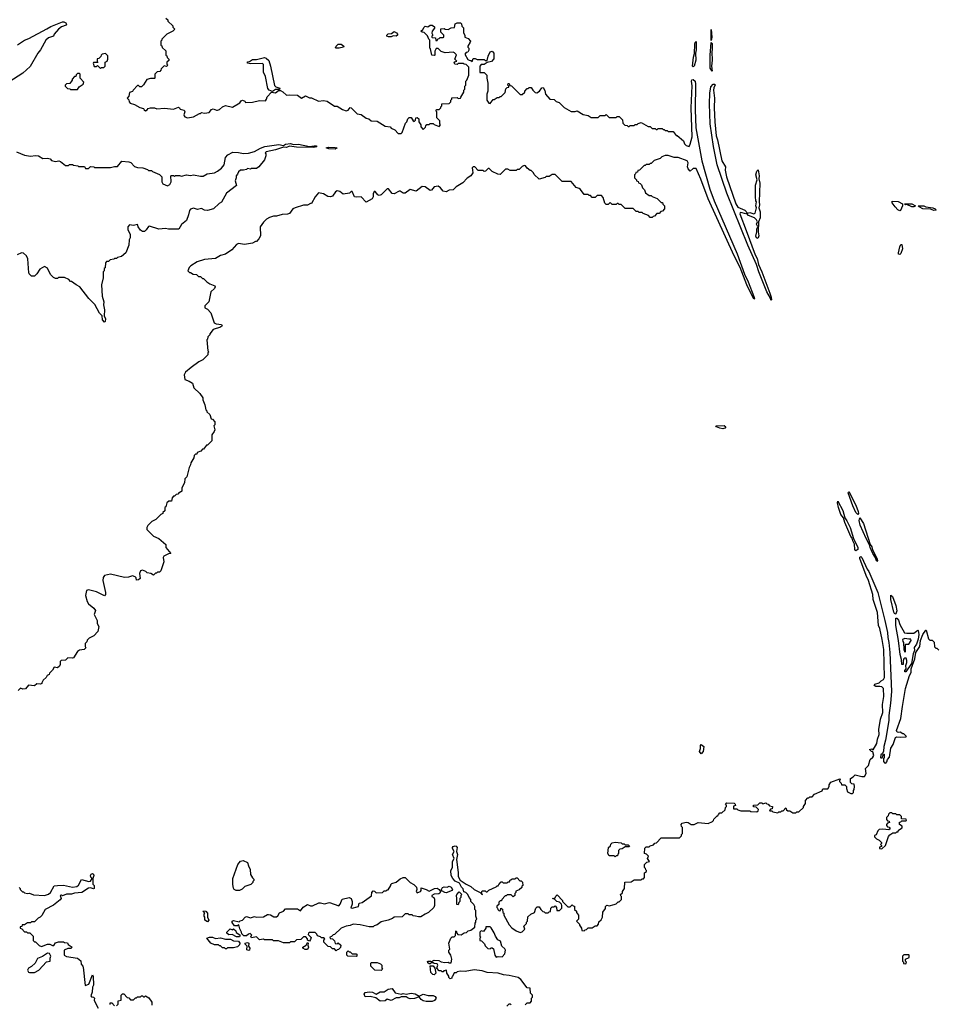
# Model space of a CAD drawing. Extents: x 2386423 to 2568864, y 578392 to 761999.
# Tile 44 of 256: x 2458886 to 2468070, y 619105 to 628959. Entities that reach past the tile are written whole.
import ezdxf

# ---------------------------------------------------------------- set-up
doc = ezdxf.new("R2010")
doc.units = 0

msp = doc.modelspace()

# ---------------------------------------------------------------- linework, layer by layer
at = {"layer": '0CON05XD'}
for points in [[(2458865, 628708), (2458933.3, 628755), (2458977.9, 628772.1), (2459157.5, 628867.5), (2459198.3, 628891.7), (2459315, 628938.6), (2459328.3, 628938.3), (2459346.3, 628926.3), (2459354, 628915), (2459350, 628905), (2459305, 628888), (2459273.3, 628865), (2459232.5, 628815), (2459225, 628792.5), (2459175, 628777.5), (2459147.5, 628755), (2459093.6, 628656.4), (2459067.5, 628625), (2458989.3, 628490.7), (2458917.5, 628425), (2458777.7, 628332.3)], [(2460350, 628975), (2460368.3, 628958.3), (2460370, 628945), (2460418.3, 628898.3), (2460420, 628885), (2460440, 628865), (2460417, 628843), (2460360, 628815), (2460310, 628765), (2460310, 628755), (2460300, 628745), (2460300, 628705), (2460308.3, 628698.3), (2460311.7, 628681.7), (2460348.3, 628648.3), (2460350, 628605), (2460358.3, 628598.3), (2460361.7, 628581.7), (2460380, 628565), (2460378.3, 628551.7), (2460360, 628535), (2460360, 628515), (2460370, 628505), (2460355, 628490), (2460331.7, 628498.3), (2460301.7, 628468.3), (2460300, 628455), (2460288.3, 628441.7), (2460261.7, 628438.3), (2460240, 628415), (2460240, 628375), (2460235, 628370), (2460195, 628370), (2460159.3, 628360.7), (2460125, 628307.5), (2460105, 628287.5), (2460088.3, 628288.3), (2460075, 628300), (2460065, 628300), (2460020, 628255), (2460015, 628240), (2459985, 628230), (2459977, 628193), (2459960, 628175), (2459978.3, 628158.3), (2459980, 628135), (2459991.7, 628121.7), (2460035, 628110), (2460088.3, 628078.3), (2460125, 628070), (2460132.5, 628055), (2460145, 628047.5), (2460162.5, 628055), (2460171.7, 628068.3), (2460195, 628077.5), (2460235, 628077.5), (2460257, 628067), (2460335, 628072.5), (2460425, 628063.3), (2460475, 628082.5), (2460486.4, 628076.4), (2460493.3, 628063.3), (2460533, 628053), (2460540, 628035), (2460530, 628005), (2460532.5, 627995), (2460540, 627985), (2460565, 627977.5), (2460625, 627987.5), (2460685, 628020), (2460695, 628020), (2460705, 628030), (2460735, 628023.3), (2460781.7, 628028.3), (2460805, 628060), (2460823, 628067), (2460855, 628052.5), (2460867, 628053), (2460885, 628060), (2460915, 628087.5), (2460945, 628100), (2461016.4, 628083.6), (2461090, 628125), (2461103.6, 628146.4), (2461115, 628152.5), (2461140, 628145), (2461145, 628130), (2461215, 628133.3), (2461285, 628150), (2461345, 628147.5), (2461357.5, 628165), (2461361.7, 628188.3), (2461405, 628232.5), (2461445, 628227.5), (2461475, 628250), (2461495, 628250), (2461518.3, 628238.3), (2461555, 628202.5), (2461585, 628207.5), (2461665, 628202.5), (2461705, 628172.5), (2461745, 628197.5), (2461785, 628177.5), (2461806.2, 628176.2), (2461875, 628143.3), (2461925, 628150), (2461961.7, 628141.7), (2462035, 628092.5), (2462065, 628092.5), (2462118.3, 628058.3), (2462155, 628047.5), (2462175, 628052.5), (2462195, 628080), (2462205, 628077.5), (2462265, 628017.5), (2462305, 628010), (2462353.8, 627973.8), (2462380, 627965), (2462405, 627947.5), (2462465, 627942.5), (2462543, 627893), (2462595, 627887.5), (2462603.6, 627873.6), (2462640, 627855), (2462675, 627820), (2462705, 627820), (2462715, 627830), (2462748.3, 627921.7), (2462760, 627935), (2462770, 627965), (2462785, 627980), (2462805, 627980), (2462822.5, 627945), (2462835, 627940), (2462847, 627953), (2462850, 627975), (2462865, 627980), (2462880, 627965), (2462880, 627935), (2462900, 627905), (2462900, 627885), (2462925, 627860), (2462948.3, 627881.7), (2462950, 627895), (2462961.7, 627908.3), (2462985, 627910), (2462995, 627920), (2463025, 627920), (2463035, 627910), (2463085, 627890), (2463097.5, 627905), (2463090, 627915), (2463090, 627945), (2463060, 627975), (2463060, 628035), (2463050, 628045), (2463061.7, 628058.3), (2463085, 628060), (2463100, 628075), (2463100, 628085), (2463110, 628095), (2463111.7, 628118.3), (2463185, 628120), (2463200, 628135), (2463200, 628155), (2463210, 628165), (2463211.7, 628178.3), (2463265, 628180), (2463275, 628170), (2463298.3, 628171.7), (2463300, 628185), (2463330, 628235), (2463330, 628255), (2463340, 628265), (2463340, 628295), (2463350, 628305), (2463350, 628345), (2463360, 628355), (2463380, 628405), (2463380, 628485), (2463355, 628510), (2463333, 628513), (2463325, 628520), (2463275, 628520), (2463265, 628510), (2463240, 628515), (2463233, 628527), (2463241.7, 628538.3), (2463260, 628545), (2463240, 628565), (2463257, 628607), (2463237, 628627), (2463225, 628632.5), (2463145, 628627.5), (2463125, 628632.5), (2463105, 628640), (2463075, 628670), (2463055, 628670), (2463040, 628645), (2463040, 628605), (2463035, 628600), (2463010, 628605), (2462997, 628667), (2462990, 628675), (2462990, 628755), (2462980, 628765), (2462968.3, 628798.3), (2462935, 628830), (2462913, 628833), (2462900, 628845), (2462919.3, 628860.7), (2462932.5, 628885), (2462945, 628892.5), (2462971.7, 628888.3), (2462995, 628902.5), (2463015, 628902.5), (2463036.4, 628886.4), (2463036.1, 628873.9), (2463013.3, 628845), (2463012.5, 628825), (2463020, 628805), (2463010, 628795), (2463010, 628785), (2463015, 628780), (2463048.3, 628778.3), (2463051.7, 628751.7), (2463065, 628750), (2463071.7, 628768.3), (2463085, 628770), (2463095, 628780), (2463125, 628780), (2463130, 628785), (2463130, 628805), (2463100, 628835), (2463101.7, 628868.3), (2463135, 628870), (2463143, 628863), (2463175, 628860), (2463203, 628877), (2463238.3, 628881.7), (2463243, 628917), (2463265, 628927.5), (2463297, 628927), (2463308.3, 628918.3), (2463312.5, 628895), (2463327, 628877), (2463327.5, 628827.5), (2463340, 628805), (2463340, 628785), (2463375, 628770), (2463397.5, 628745), (2463396.1, 628733.9), (2463370, 628695), (2463370, 628685), (2463380, 628675), (2463380, 628655), (2463370, 628635), (2463355, 628630), (2463340, 628615), (2463371.7, 628561.7), (2463383, 628553), (2463401.7, 628551.7), (2463415, 628540), (2463425, 628570), (2463445, 628570), (2463465, 628560), (2463535, 628560), (2463545, 628550), (2463565, 628550), (2463573.8, 628595), (2463593.6, 628636.4), (2463615, 628642.5), (2463632.5, 628625), (2463631.7, 628568.3), (2463608.3, 628541.7), (2463565, 628530), (2463535, 628510), (2463505, 628510), (2463490, 628495), (2463491.7, 628431.7), (2463535, 628430), (2463560, 628405), (2463560, 628375), (2463572.5, 628325), (2463572.5, 628245), (2463562.5, 628215), (2463562.5, 628155), (2463581.7, 628121.7), (2463595, 628120), (2463625, 628160), (2463635, 628160), (2463665, 628180), (2463685, 628180), (2463695, 628190), (2463705, 628190), (2463745, 628230), (2463753, 628267), (2463765, 628280), (2463780, 628285), (2463780, 628295), (2463770, 628305), (2463775, 628320), (2463785, 628320), (2463791.7, 628301.7), (2463808.3, 628298.3), (2463895, 628210), (2463915, 628210), (2463940, 628235), (2463940, 628245), (2463965, 628270), (2463975, 628270), (2463985, 628280), (2464005, 628280), (2464022.5, 628255)], [(2462603, 628787), (2462577, 628787), (2462560, 628795), (2462560, 628805), (2462575, 628816.2), (2462608.8, 628821.2), (2462635, 628840), (2462658.3, 628828.3), (2462667.5, 628815), (2462667, 628803), (2462655, 628792.5), (2462625, 628797.5), (2462603, 628787)], [(2465805, 628750), (2465805, 628860), (2465812.5, 628785), (2465805, 628750)], [(2462085, 628672.5), (2462055, 628672.5), (2462048.3, 628678.3), (2462053.3, 628695), (2462075, 628713.8), (2462103.9, 628713.9), (2462130, 628695), (2462127, 628683), (2462085, 628672.5)], [(2465625, 628487.5), (2465620, 628495), (2465628.6, 628585), (2465640.7, 628619.3), (2465642.5, 628715), (2465645, 628730), (2465655, 628740), (2465656.8, 628656.8), (2465650, 628625), (2465654.2, 628555), (2465635, 628493.8), (2465625, 628487.5)], [(2465815, 628442.5), (2465798, 628475), (2465795.8, 628605), (2465805, 628730), (2465815, 628720), (2465818.1, 628665), (2465813.3, 628635), (2465817.8, 628555), (2465810, 628495), (2465815, 628442.5)], [(2459695, 628470), (2459705, 628480), (2459728.3, 628481.7), (2459740, 628495), (2459740, 628535), (2459760, 628545), (2459767, 628563), (2459767, 628597), (2459745, 628620), (2459710, 628615), (2459700, 628605), (2459698.3, 628591.7), (2459678.3, 628571.7), (2459661.7, 628568.3), (2459660, 628545), (2459668.3, 628531.7), (2459625, 628530), (2459620, 628525), (2459631.7, 628491.7), (2459655, 628490), (2459665, 628500), (2459695, 628470)], [(2461415, 628240), (2461382.5, 628252.5), (2461370.8, 628270.8), (2461345, 628390), (2461327.5, 628435), (2461325, 628510), (2461315, 628520), (2461196.2, 628516.2), (2461165, 628523.3), (2461165, 628536.7), (2461185, 628540), (2461215, 628561.2), (2461255, 628560), (2461335, 628581.2), (2461352.5, 628575), (2461379.3, 628549.3), (2461397.5, 628495), (2461435, 628300), (2461448.3, 628288.3), (2461490, 628275), (2461485, 628260), (2461445, 628260), (2461415, 628240)], [(2459465, 628260), (2459481.7, 628288.3), (2459520, 628315), (2459527.5, 628335), (2459490, 628375), (2459490, 628415), (2459485, 628420), (2459465, 628420), (2459451.7, 628408.3), (2459448.3, 628391.7), (2459435, 628390), (2459410, 628365), (2459410, 628355), (2459388.3, 628321.7), (2459353, 628317), (2459340, 628305), (2459340, 628295), (2459365, 628270), (2459387.5, 628267.5), (2459395, 628260), (2459465, 628260)], [(2464022.5, 628255), (2464045, 628230), (2464061.7, 628228.3), (2464090, 628245), (2464111.7, 628278.3), (2464125, 628280), (2464141.7, 628251.7), (2464150, 628215), (2464191.7, 628161.7), (2464235, 628160), (2464255, 628140), (2464285, 628130), (2464335, 628080), (2464405, 628040), (2464445, 628040), (2464467, 628047), (2464525, 628010), (2464575, 628000), (2464605, 627980), (2464675, 627980), (2464695, 628000), (2464745, 628000), (2464755, 628010), (2464785, 627980), (2464855, 627980), (2464865, 627990), (2464885, 627990), (2464920, 627955), (2464921.7, 627921.7), (2464941.7, 627901.7), (2464965, 627900), (2464975, 627890), (2464985, 627890), (2464995, 627900), (2465035, 627900), (2465045, 627910), (2465065, 627910), (2465075, 627920), (2465105, 627930), (2465175, 627890), (2465195, 627890), (2465215, 627870), (2465245, 627870), (2465255, 627860), (2465265, 627860), (2465275, 627870), (2465315, 627870), (2465325, 627860), (2465335, 627860), (2465345, 627850), (2465365, 627850), (2465375, 627840), (2465425, 627840), (2465455, 627800), (2465465, 627800), (2465530, 627745), (2465540, 627715), (2465555, 627700), (2465585, 627690), (2465597, 627713), (2465616, 627785), (2465605.6, 628075), (2465616.8, 628296.8), (2465611.4, 628345), (2465614.2, 628355.8), (2465625, 628358.6), (2465645, 628342), (2465650.4, 628315), (2465645.9, 628055.9), (2465654.5, 627875), (2465711.6, 627545), (2465792.5, 627262.5), (2465836.6, 627146.6), (2466065.5, 626615), (2466140.6, 626410.6), (2466176.2, 626336.2), (2466235, 626190), (2466240, 626165), (2466235, 626162.5), (2466164.4, 626305), (2466098.1, 626478.1), (2466035.7, 626595), (2465777.1, 627165), (2465704.3, 627364.3), (2465655, 627470), (2465625, 627470), (2465595, 627442.5), (2465576.7, 627465), (2465568.8, 627485), (2465576.7, 627525), (2465565, 627546), (2465475, 627580), (2465435, 627580), (2465375, 627600), (2465345, 627600), (2465313, 627587), (2465295, 627570), (2465235, 627550), (2465205, 627520), (2465195, 627520), (2465185, 627510), (2465155, 627510), (2465145, 627500), (2465135, 627500), (2465088.3, 627451.7), (2465071.7, 627448.3), (2465068.3, 627431.7), (2465051.7, 627428.3), (2465050, 627415), (2465040, 627405), (2465040, 627375), (2465060, 627355), (2465060, 627345), (2465075, 627340), (2465080, 627325), (2465095, 627320), (2465110, 627305), (2465120, 627275), (2465140, 627255), (2465150, 627225), (2465185, 627200), (2465205, 627200), (2465215, 627190), (2465265, 627170), (2465305, 627130), (2465318.3, 627128.3), (2465321.7, 627111.7), (2465340, 627095), (2465340, 627065), (2465318.3, 627041.7), (2465301.7, 627038.3), (2465285, 627020), (2465261.7, 627018.3), (2465238.3, 626991.7), (2465225, 626990), (2465215, 626980), (2465195, 626980), (2465178.3, 626998.3), (2465125, 627020), (2465115, 627030), (2465085, 627030), (2465075, 627040), (2465055, 627040), (2465025, 627070), (2464945, 627070), (2464905, 627110), (2464885, 627110), (2464875, 627120), (2464865, 627120), (2464855, 627110), (2464815, 627110), (2464795, 627130), (2464775, 627110), (2464755, 627110), (2464743, 627123), (2464725, 627180), (2464708.3, 627198.3), (2464665, 627200), (2464645, 627180), (2464615, 627180), (2464598.3, 627198.3), (2464585, 627200), (2464575, 627210), (2464535, 627210), (2464498.3, 627258.3), (2464485, 627270), (2464455, 627280), (2464405, 627340), (2464315, 627340), (2464245, 627410), (2464215, 627410), (2464185, 627390), (2464155, 627390), (2464145, 627380), (2464085, 627362.5), (2464035, 627410), (2464030, 627425), (2464005, 627450), (2463995, 627450), (2463963.6, 627473.6), (2463947, 627497), (2463935, 627500), (2463915, 627490), (2463885, 627460), (2463865, 627460), (2463855, 627450), (2463795, 627450), (2463771.7, 627461.7), (2463748.3, 627461.7), (2463695, 627410), (2463673, 627413), (2463615, 627440), (2463585, 627470), (2463575, 627470), (2463548.3, 627441.7), (2463535, 627440), (2463525, 627450), (2463475, 627450), (2463440, 627485), (2463425, 627487.5), (2463413.6, 627476.4), (2463417, 627453), (2463420, 627425), (2463402.5, 627395), (2463365, 627372.5), (2463322.5, 627325), (2463255, 627287.5), (2463225, 627257.5), (2463185, 627252.5), (2463155, 627237.5), (2463125, 627242.5), (2463097.5, 627275), (2463073, 627293), (2463035, 627287.5), (2463005.9, 627254.1), (2462995, 627250), (2462945, 627286.7), (2462915, 627290), (2462855, 627243.3), (2462795, 627260), (2462745, 627223.3), (2462725, 627223.3), (2462695, 627242.5), (2462685, 627242.5), (2462635, 627217.5), (2462615, 627220), (2462577.5, 627265), (2462565, 627266.7), (2462505, 627207.5), (2462485, 627200), (2462470, 627205), (2462445, 627240), (2462435, 627240), (2462423.6, 627216.4), (2462423, 627187), (2462413, 627167), (2462355, 627132.5), (2462305, 627187.5), (2462255, 627182.5), (2462237, 627187), (2462215, 627240), (2462205, 627240), (2462187, 627223), (2462125, 627212.5), (2462090.7, 627240.7), (2462065, 627247.5), (2462047.5, 627235), (2462016.4, 627193.6), (2461995, 627187.5), (2461968.3, 627188.3), (2461925, 627217.5), (2461875, 627227.5), (2461842.5, 627185), (2461805, 627120), (2461795, 627120), (2461767, 627103), (2461725, 627102.5), (2461643, 627077), (2461620, 627065), (2461585, 627020), (2461565, 627012.5), (2461511.7, 627008.3), (2461455, 626992.5), (2461425, 626992.5), (2461385, 626977.5), (2461356.4, 626963.6), (2461325, 626932.5), (2461293.3, 626885), (2461297.5, 626795), (2461280, 626765), (2461255, 626740), (2461245, 626740), (2461215, 626722.5), (2461135, 626710), (2461075, 626717.5), (2461055, 626707.5), (2461010, 626655), (2460947, 626613), (2460895, 626597.5), (2460845, 626567.5), (2460735, 626560), (2460663, 626537), (2460600, 626495), (2460583, 626477), (2460570, 626445), (2460585, 626430), (2460595, 626430), (2460623, 626413), (2460657, 626407), (2460675, 626390), (2460695, 626390), (2460715, 626370), (2460725, 626370), (2460760, 626335), (2460790, 626315), (2460837.5, 626295), (2460842.5, 626285), (2460835, 626270), (2460800, 626235), (2460780, 626135), (2460740, 626095), (2460740, 626075), (2460765, 626060), (2460800, 626025), (2460833.6, 625923.6), (2460853.6, 625913.6), (2460905, 625906.7), (2460912.5, 625895), (2460895, 625882), (2460820.7, 625859.3), (2460790, 625815), (2460790, 625805), (2460770, 625785), (2460767, 625763), (2460760, 625755), (2460770, 625645), (2460780, 625635), (2460770, 625625), (2460770, 625605), (2460720, 625555), (2460680, 625535), (2460600.7, 625479.3), (2460545, 625430), (2460532.5, 625405), (2460538.3, 625358.3), (2460581.7, 625341.7), (2460615, 625320), (2460630, 625275), (2460688.3, 625218.3), (2460720, 625175), (2460720, 625155), (2460740, 625105), (2460750, 625055), (2460760, 625045), (2460760, 625035), (2460788.3, 625008.3), (2460803.3, 624963.3), (2460815, 624960), (2460840, 624935), (2460840, 624905), (2460830, 624895), (2460840, 624855), (2460833.6, 624836.4), (2460810, 624805), (2460810, 624745), (2460765, 624700), (2460755, 624700), (2460725, 624660), (2460715, 624660), (2460698.3, 624641.7), (2460661.7, 624628.3), (2460658.3, 624611.7), (2460645, 624610), (2460631.7, 624598.3), (2460630, 624575), (2460600, 624525), (2460597, 624503), (2460583, 624477), (2460560, 624385), (2460540, 624365), (2460537, 624323), (2460510, 624275), (2460508.3, 624241.7), (2460495, 624230), (2460481.7, 624228.3), (2460468.3, 624211.7), (2460451.7, 624208.3), (2460435, 624190), (2460425, 624190), (2460412.5, 624175), (2460405, 624140), (2460378.3, 624141.7), (2460360, 624125), (2460350, 624085), (2460340, 624075), (2460337, 624043), (2460320, 624025), (2460320, 624015), (2460300, 624005), (2460250, 623955), (2460210, 623935), (2460170, 623895), (2460160, 623875), (2460160, 623855), (2460225, 623790), (2460280, 623765), (2460350, 623705), (2460350, 623675), (2460400, 623615), (2460375, 623612.5), (2460330, 623590), (2460322.5, 623575), (2460327, 623533), (2460297, 623443), (2460285, 623430), (2460265, 623430), (2460255, 623420), (2460245, 623420), (2460225, 623400), (2460197, 623417), (2460163, 623423), (2460146.7, 623436.7), (2460115, 623450), (2460095, 623442.5), (2460083.8, 623415), (2460091.2, 623365), (2460075, 623352.5), (2460055, 623350), (2460051.7, 623371.7), (2460043, 623383), (2460015, 623393.3), (2459975, 623380), (2459935, 623376.7), (2459795, 623410), (2459735, 623396.2), (2459722.7, 623377.3), (2459717.5, 623345), (2459743.8, 623225), (2459743.3, 623205), (2459736, 623194), (2459655, 623233.3), (2459575, 623252.5), (2459553.6, 623246.4), (2459543.6, 623196.4), (2459560, 623135), (2459575, 623112.5), (2459629.5, 623069.5), (2459643.3, 623045), (2459632.5, 623005), (2459662.5, 622945), (2459662.5, 622915), (2459677.5, 622885), (2459667.5, 622835), (2459629.3, 622790.7), (2459581.7, 622768.3), (2459561.7, 622748.3), (2459557, 622733), (2459540, 622715), (2459540, 622685), (2459547, 622673), (2459530, 622655), (2459485, 622647.5), (2459463.6, 622636.4), (2459425, 622572.5), (2459415, 622567.5), (2459368.3, 622571.7), (2459345, 622547.5), (2459300, 622545), (2459290, 622535), (2459292.5, 622505), (2459285, 622490), (2459265, 622472.5), (2459231.7, 622478.3), (2459215, 622450), (2459185, 622420), (2459180, 622405), (2459160, 622395), (2459150, 622375), (2459120.7, 622349.3), (2459108.3, 622321.7)], [(2466405, 626152.5), (2466401.2, 626171.2), (2466365, 626236.7), (2466282.7, 626435), (2466259.3, 626509.3), (2466172.7, 626702.7), (2465961.9, 627221.9), (2465868.2, 627505), (2465830.3, 627689.7), (2465796.2, 627915), (2465789.1, 628115), (2465794.5, 628225), (2465804.6, 628285.4), (2465825, 628313.8), (2465840, 628315), (2465846.4, 628306.4), (2465831.9, 628278.1), (2465831.4, 628255), (2465840.8, 628175), (2465836, 628075), (2465842.2, 627935), (2465857.1, 627795), (2465870.6, 627755), (2465913.5, 627545), (2465950, 627485), (2465947.5, 627452.5), (2465961.4, 627385), (2466052.2, 627115), (2466075, 627081.4), (2466145, 627051.2), (2466171.7, 627021.7), (2466195, 627029.2), (2466235, 627016.7), (2466248, 627022), (2466260, 627075), (2466253.8, 627095), (2466260, 627135), (2466254, 627145), (2466250.8, 627185), (2466251.2, 627301.2), (2466267.5, 627355), (2466252.5, 627405), (2466265, 627442.5), (2466277.5, 627455), (2466286, 627395), (2466282.5, 627365), (2466293.9, 627323.9), (2466287.5, 627135), (2466291.2, 627105), (2466282.5, 627075), (2466297.5, 627035), (2466297.5, 626975), (2466280, 626935), (2466276.7, 626835), (2466284, 626795), (2466276.1, 626773.9), (2466265, 626767.5), (2466252.5, 626792.5), (2466263.8, 626835), (2466263.8, 626865), (2466272.5, 626885), (2466261.7, 626911.7), (2466270, 626935), (2466261.2, 626955), (2466240, 626975), (2466179.5, 626999.5), (2466165, 627020), (2466153.3, 627016.7), (2466105, 627029.2), (2466096.7, 627025), (2466094.4, 627015.6), (2466157.6, 626847.6), (2466248.6, 626605), (2466268.3, 626568.3), (2466279.1, 626509.1), (2466314.4, 626435), (2466395, 626222.5), (2466408, 626182), (2466410, 626155), (2466405, 626152.5)], [(2458855, 627636.7), (2458935, 627602.5), (2458995, 627592.5), (2459045, 627600), (2459075, 627597.5), (2459118.3, 627568.3), (2459165, 627572.5), (2459190, 627565), (2459205, 627550), (2459245, 627540), (2459277, 627547), (2459295, 627540), (2459345, 627500), (2459375, 627500), (2459385, 627510), (2459415, 627510), (2459423, 627503), (2459467, 627497), (2459475, 627490), (2459535, 627490), (2459545, 627470), (2459575, 627470), (2459595, 627490), (2459627, 627487), (2459635, 627480), (2459795, 627480), (2459835, 627490), (2459865, 627490), (2459908.3, 627541.7), (2459977, 627537), (2459998.3, 627528.3), (2460035, 627490), (2460065, 627480), (2460117, 627477), (2460165, 627460), (2460175, 627450), (2460205, 627450), (2460215, 627440), (2460285, 627410), (2460310, 627385), (2460310, 627335), (2460320, 627315), (2460365, 627297.5), (2460389.3, 627310.7), (2460402.5, 627335), (2460400, 627395), (2460405, 627400), (2460425, 627400), (2460435, 627390), (2460445, 627400), (2460485, 627400), (2460505, 627392.5), (2460555, 627407.5), (2460595, 627400), (2460625, 627407.5), (2460695, 627392.5), (2460723, 627393), (2460763.6, 627416.4), (2460835, 627427.5), (2460865, 627442.5), (2460905, 627473.8), (2460932.5, 627505), (2460945, 627580), (2460970, 627605), (2461018.3, 627631.7), (2461075, 627630), (2461125, 627620), (2461175, 627623.8), (2461235, 627641.2), (2461295.6, 627674.4), (2461339.7, 627690.3), (2461478.8, 627711.2), (2461525, 627701.2), (2461547.3, 627712.7), (2461595, 627721.2), (2461625, 627708.8), (2461675, 627712.5), (2461785, 627690), (2461832.4, 627697.6), (2461852.5, 627695), (2461860, 627685), (2461825, 627680), (2461655, 627682.2), (2461585, 627692), (2461555, 627680.6), (2461525, 627682.5), (2461446.1, 627656.1), (2461352.5, 627635), (2461342.5, 627625), (2461350, 627615), (2461350, 627595), (2461337.5, 627555), (2461280, 627485), (2461255, 627470), (2461205, 627470), (2461195, 627462.5), (2461165, 627470), (2461155, 627460), (2461127, 627453), (2461095, 627452.5), (2461075, 627437.5), (2461067, 627413), (2461053, 627397), (2461053.3, 627375), (2461043.8, 627345), (2461055, 627300), (2460955, 627222.5), (2460905, 627132.5), (2460880.7, 627119.3), (2460825, 627066.7), (2460765, 627047.5), (2460735, 627052.5), (2460705, 627070), (2460665, 627057.5), (2460625, 627072.5), (2460595, 627062.5), (2460585, 627050), (2460576.7, 627005), (2460555, 626950), (2460505, 626910), (2460477, 626863), (2460375, 626863.3), (2460345, 626870), (2460277, 626863), (2460185, 626892.5), (2460175, 626887.5), (2460152.5, 626855), (2460135, 626840), (2460115, 626840), (2460095, 626852.5), (2460070, 626885), (2460065, 626910), (2460025, 626900), (2459983.9, 626906.1), (2459968.8, 626885), (2459967.5, 626855), (2459991.7, 626811.7), (2459990, 626775), (2459980, 626755), (2459977, 626703), (2459947.5, 626625), (2459905, 626590), (2459865, 626580), (2459855, 626570), (2459835, 626570), (2459827, 626563), (2459793, 626557), (2459775, 626540), (2459755, 626540), (2459743, 626527), (2459740, 626475), (2459731.7, 626468.3), (2459730, 626445), (2459720, 626435), (2459722.5, 626375), (2459706.2, 626305), (2459711.7, 626191.7), (2459726.5, 626135), (2459724.3, 626105), (2459734, 626055), (2459730, 625995), (2459745.6, 625965), (2459742.5, 625937.5), (2459735, 625930), (2459713.8, 625955), (2459712.5, 625995), (2459685, 626020), (2459639.3, 626109.3), (2459577, 626167), (2459486.4, 626286.4), (2459450, 626305), (2459405, 626340), (2459395, 626340), (2459377, 626357), (2459335, 626377.5), (2459275, 626380), (2459265, 626370), (2459245, 626370), (2459225, 626380), (2459195, 626410), (2459163, 626473), (2459135, 626490), (2459087, 626463), (2459057.5, 626415), (2459035, 626392.5), (2459003, 626393), (2458980, 626415), (2458977.5, 626425), (2458966.2, 626565), (2458953.3, 626595), (2458925, 626623.3), (2458903.6, 626626.4), (2458860, 626605)], [(2462045, 627664.4), (2461980, 627665), (2461952.5, 627677.5), (2461975, 627683.8), (2462045, 627678.6), (2462062.5, 627675), (2462045, 627664.4)], [(2467695, 627046), (2467675, 627057.1), (2467646.7, 627086.7), (2467619.2, 627125), (2467617, 627143), (2467677.9, 627137.9), (2467720, 627115), (2467722, 627095), (2467701.2, 627048.8), (2467695, 627046)], [(2467835, 627084.3), (2467815, 627086), (2467765, 627110), (2467750, 627105), (2467742.5, 627115), (2467815, 627116.2), (2467852.5, 627095), (2467835, 627084.3)], [(2468035, 627048.8), (2468003, 627063), (2467925, 627064.3), (2467887.5, 627085), (2467880, 627095), (2467935, 627096.2), (2467955, 627086.2), (2468026.1, 627076.1), (2468050, 627065), (2468060, 627055), (2468055, 627052.5), (2468035, 627048.8)], [(2467695, 626608.8), (2467683.1, 626613.1), (2467680.8, 626625), (2467694.2, 626685), (2467705, 626710), (2467715, 626710), (2467720, 626665), (2467705, 626617.5), (2467695, 626608.8)], [(2465925, 624865.6), (2465895, 624870.8), (2465860, 624885), (2465853.3, 624895), (2465938.3, 624898.3), (2465954.3, 624885), (2465945, 624870.5), (2465925, 624865.6)], [(2467275, 624007.5), (2467255, 624026.7), (2467225.8, 624095), (2467177.5, 624225), (2467183, 624237), (2467255, 624100), (2467277.8, 624035), (2467280, 624015), (2467275, 624007.5)], [(2467255, 623643.3), (2467245.9, 623655.9), (2467240.7, 623710.7), (2467225, 623742.5), (2467219.5, 623769.5), (2467205, 623786.7), (2467145, 623926.7), (2467132.5, 623972.5), (2467104.2, 624005), (2467082.5, 624075), (2467072, 624125), (2467075, 624140), (2467125.6, 624045.6), (2467143, 623973), (2467165, 623943.3), (2467196.8, 623876.8), (2467232.5, 623765), (2467274, 623675), (2467273.3, 623655), (2467255, 623643.3)], [(2467465, 623537.5), (2467449.3, 623579.3), (2467423.8, 623615), (2467396.7, 623675), (2467391.7, 623701.7), (2467356.7, 623765), (2467299.1, 623899.1), (2467288, 623945), (2467295, 623972.5), (2467331.9, 623915), (2467397, 623707), (2467415, 623682.5), (2467422.5, 623652.5), (2467465, 623570), (2467472.5, 623545), (2467465, 623537.5)], [(2463851.7, 620238.3), (2463850, 620225), (2463840, 620215), (2463840, 620195), (2463825, 620180), (2463805, 620200), (2463765, 620200), (2463755, 620190), (2463745, 620190), (2463710, 620155), (2463708.3, 620141.7), (2463695, 620140), (2463681.7, 620128.3), (2463680, 620105), (2463661.7, 620088.3), (2463660, 620075), (2463668.3, 620068.3), (2463671.7, 620051.7), (2463685, 620040), (2463698.3, 620041.7), (2463701.7, 620068.3), (2463718.3, 620058.3), (2463720, 620025), (2463730, 620015), (2463730, 619995), (2463785, 619900), (2463810.7, 619870.7), (2463855, 619840), (2463895, 619822.5), (2463915, 619830), (2463940, 619855), (2463930, 619885), (2463958.3, 619911.7), (2463960, 619925), (2463970, 619935), (2463971.7, 619978.3), (2464001.7, 620008.3), (2464040, 620025), (2464053, 620067), (2464065, 620080), (2464085, 620080), (2464101.7, 620051.7), (2464121.7, 620031.7), (2464135, 620030), (2464145, 620020), (2464175, 620020), (2464185, 620030), (2464198.3, 620031.7), (2464201.7, 620068.3), (2464215, 620080), (2464235, 620080), (2464245, 620090), (2464260, 620075), (2464261.7, 620041.7), (2464290, 620045), (2464311.7, 620068.3), (2464312.5, 620095), (2464307, 620107), (2464287, 620127), (2464263, 620133), (2464238.3, 620158.3), (2464220, 620165), (2464245, 620170), (2464251.7, 620188.3), (2464265, 620200), (2464320, 620145), (2464320, 620135), (2464371.7, 620081.7), (2464395, 620080), (2464415, 620100), (2464425, 620090), (2464438.3, 620088.3), (2464440, 620055), (2464458.3, 620038.3), (2464460, 620025), (2464480, 619995), (2464480, 619955), (2464460, 619935), (2464490, 619905), (2464490, 619895), (2464510, 619865), (2464511.7, 619841.7), (2464535, 619840), (2464545, 619850), (2464558.3, 619851.7), (2464575, 619870), (2464615, 619870), (2464645, 619890), (2464665, 619890), (2464680, 619905), (2464681.7, 619928.3), (2464705, 619950), (2464717.5, 619975), (2464723, 620027), (2464750, 620065), (2464750, 620085), (2464761.7, 620098.3), (2464785, 620090), (2464837, 620103), (2464855, 620110), (2464875, 620130), (2464885, 620130), (2464910, 620155), (2464910, 620185), (2464901.7, 620191.7), (2464900, 620205), (2464918.3, 620221.7), (2464920, 620235), (2464940, 620265), (2464941.7, 620328.3), (2465005, 620330), (2465035, 620350), (2465105, 620350), (2465115, 620360), (2465128.3, 620361.7), (2465140, 620375), (2465140, 620420), (2465160, 620435), (2465160, 620445), (2465151.7, 620451.7), (2465150, 620465), (2465140, 620475), (2465140, 620505), (2465161.7, 620528.3), (2465190, 620535), (2465170, 620565), (2465178.3, 620588.3), (2465158.3, 620608.3), (2465140, 620615), (2465141.7, 620668.3), (2465155, 620680), (2465185, 620680), (2465195, 620690), (2465228.3, 620701.7), (2465241.7, 620718.3), (2465258.3, 620721.7), (2465305, 620770), (2465488.3, 620771.7), (2465508.3, 620791.7), (2465510, 620805), (2465520, 620815), (2465520, 620875), (2465510, 620885), (2465507.5, 620905), (2465515, 620917.5), (2465556, 620926), (2465575, 620922.5), (2465605, 620903.3), (2465635, 620903.3), (2465676.4, 620923.6), (2465777, 620913), (2465820, 620935), (2465830, 620945), (2465831.7, 620958.3), (2465865, 620990), (2465875, 620990), (2465880, 621005), (2465895, 621020), (2465915, 621020), (2465948.3, 621051.7), (2465950, 621075), (2465960, 621085), (2465960, 621095), (2465950, 621105), (2465965, 621120), (2466038.3, 621118.3), (2466048.3, 621108.3), (2466050, 621095), (2466031.7, 621088.3), (2466031.7, 621061.7), (2466065, 621060), (2466075, 621050), (2466105, 621040), (2466195, 621040), (2466205, 621032.5), (2466265, 621030), (2466278.3, 621041.7), (2466280, 621055), (2466258.3, 621078.3), (2466231.7, 621081.7), (2466231.7, 621098.3), (2466275, 621100), (2466295, 621120), (2466315, 621120), (2466325, 621110), (2466355, 621120), (2466365, 621110), (2466378.3, 621108.3), (2466391.7, 621091.7), (2466420, 621085), (2466418.3, 621061.7), (2466401.7, 621058.3), (2466390, 621045), (2466395, 621040), (2466415, 621040), (2466425, 621030), (2466475, 621020), (2466485, 621030), (2466505, 621030), (2466515, 621040), (2466528.3, 621041.7), (2466555, 621070), (2466561.7, 621051.7), (2466575, 621040), (2466595, 621040), (2466625, 621020), (2466655, 621020), (2466665, 621030), (2466685, 621030), (2466730, 621075), (2466730, 621085), (2466750, 621115), (2466750, 621145), (2466775, 621170), (2466785, 621170), (2466795, 621180), (2466818.3, 621181.7), (2466841.7, 621208.3), (2466918.3, 621241.7), (2466925, 621260), (2466975, 621260), (2466987, 621283), (2466988.3, 621301.7), (2467003.6, 621326.4), (2467095, 621360), (2467100, 621355), (2467090, 621345), (2467090, 621335), (2467108.3, 621318.3), (2467111.7, 621301.7), (2467145, 621300), (2467160, 621285), (2467160, 621265), (2467171.7, 621231.7), (2467203, 621213), (2467220, 621215), (2467230, 621225), (2467230, 621245), (2467237, 621253), (2467242.5, 621285), (2467238.3, 621308.3), (2467215, 621310), (2467200, 621325), (2467202.5, 621365), (2467229.3, 621380.7), (2467248.3, 621401.7), (2467315, 621383.3), (2467340, 621385), (2467356.7, 621415), (2467350, 621465), (2467382.5, 621495), (2467397.5, 621555), (2467425, 621577.5), (2467436.2, 621595), (2467425, 621630), (2467410, 621635), (2467390, 621655), (2467415, 621660), (2467428.3, 621651.7), (2467463.8, 621715), (2467470.3, 621759.7), (2467488, 621805), (2467485.8, 621855), (2467502.3, 621957.7), (2467524.2, 622025.8), (2467521.4, 622105), (2467534.3, 622185), (2467530.6, 622265), (2467515, 622282), (2467495, 622286.7), (2467455, 622283.8), (2467437.5, 622295), (2467445, 622310), (2467487, 622323), (2467507, 622343), (2467532.5, 622355), (2467540, 622375), (2467533.2, 622656.8), (2467517.2, 622757.2), (2467495.7, 622865), (2467482.5, 622895), (2467470, 623025), (2467428, 623155), (2467423.9, 623206.1), (2467382.9, 623345), (2467358.6, 623395), (2467296.2, 623565), (2467295, 623580), (2467303.6, 623586.4), (2467315.9, 623575.9), (2467368.8, 623458.8), (2467386, 623435), (2467474, 623225), (2467546.1, 622946.1), (2467571.2, 622825), (2467574.1, 622775.9), (2467586.2, 622725), (2467595.8, 622625), (2467610, 622235), (2467601.7, 622118.3), (2467584.2, 621995), (2467583.8, 621945), (2467553, 621747), (2467533.3, 621685), (2467530, 621635), (2467518.3, 621611.7), (2467505, 621600), (2467500, 621575), (2467505, 621570), (2467518.3, 621571.7), (2467531.7, 621608.3), (2467538.3, 621608.3), (2467537.5, 621575), (2467530, 621565), (2467532.5, 621535), (2467540.7, 621520.7), (2467555, 621517.5), (2467565, 621530), (2467570, 621555), (2467591.7, 621578.3), (2467603.2, 621666.8), (2467627.5, 621705), (2467650, 621775), (2467665, 621782.5), (2467705, 621777.5), (2467755, 621780), (2467760, 621785), (2467735, 621810), (2467725, 621810), (2467697, 621827), (2467685, 621823.3), (2467669.5, 621829.5), (2467661.4, 621845), (2467704, 621966), (2467720, 622085), (2467751.2, 622265), (2467791.2, 622395), (2467810, 622425), (2467807, 622463), (2467845, 622562.5), (2467856.2, 622625), (2467896.7, 622685), (2467901.2, 622745), (2467924.1, 622805.9), (2467955, 622850), (2467960, 622850), (2467981.7, 622761.7), (2467995, 622750), (2468018.3, 622748.3), (2468038.3, 622728.3), (2468041.7, 622681.7), (2468055, 622670), (2468065, 622670), (2468085, 622650)], [(2467645, 623010), (2467635, 623027.5), (2467604.5, 623155), (2467605, 623200), (2467620, 623185), (2467653.3, 623095), (2467663.9, 623043.9), (2467655, 623012.5), (2467645, 623010)], [(2467755, 622432.5), (2467745, 622432.5), (2467743.3, 622445), (2467757.5, 622462.5), (2467756.2, 622495), (2467766.1, 622523.9), (2467766.4, 622546.4), (2467758.3, 622568.3), (2467745, 622570), (2467735, 622562.5), (2467727, 622543), (2467726.7, 622505), (2467714, 622505), (2467711.2, 622555), (2467698.6, 622605), (2467682.5, 622745), (2467656.5, 622895), (2467655, 622970), (2467665, 622967.5), (2467680.7, 622950.7), (2467694.4, 622904.4), (2467743, 622823), (2467765, 622817.5), (2467835, 622817.5), (2467875, 622850), (2467880, 622845), (2467885.8, 622805.8), (2467880, 622760), (2467862.7, 622707.3), (2467837.5, 622675), (2467842.5, 622645), (2467827, 622613), (2467812.5, 622515), (2467755, 622432.5)], [(2467745, 622630), (2467750, 622635), (2467750, 622705), (2467755, 622710), (2467785, 622710), (2467810, 622745), (2467805, 622760), (2467785, 622757.5), (2467745, 622766.2), (2467722.5, 622755), (2467723.3, 622735), (2467732.5, 622725), (2467733.3, 622655), (2467745, 622630)], [(2459108.3, 622321.7), (2459106.4, 622313.6), (2459095, 622310), (2459058.3, 622311.7), (2459035, 622292.5), (2458975, 622300), (2458945, 622262.5), (2458918.3, 622258.3), (2458895, 622270), (2458870, 622245)], [(2465705, 621612.5), (2465691.2, 621635), (2465700, 621665), (2465698.8, 621695), (2465705, 621706.2), (2465732.5, 621685), (2465727, 621633), (2465705, 621612.5)], [(2467515, 620660), (2467550, 620695), (2467582.5, 620785), (2467595, 620800), (2467625, 620820), (2467655, 620820), (2467665, 620830), (2467678.3, 620831.7), (2467681.7, 620848.3), (2467718.3, 620871.7), (2467718.3, 620888.3), (2467690, 620905), (2467691.7, 620928.3), (2467705, 620930), (2467715, 620940), (2467755, 620940), (2467760, 620945), (2467758.3, 620958.3), (2467711.7, 620961.7), (2467710, 620985), (2467695, 621000), (2467665, 621000), (2467655, 621010), (2467625, 621010), (2467615, 621020), (2467595, 621020), (2467581.7, 621008.3), (2467578.3, 620991.7), (2467560, 620975), (2467560, 620955), (2467571.7, 620941.7), (2467588.3, 620938.3), (2467590, 620925), (2467571.7, 620918.3), (2467560, 620905), (2467560, 620895), (2467571.7, 620881.7), (2467588.3, 620878.3), (2467598.3, 620861.7), (2467585, 620850), (2467525, 620857.5), (2467487.5, 620852.5), (2467475, 620840), (2467458.3, 620801.7), (2467440, 620795), (2467441.7, 620781.7), (2467460.7, 620760.7), (2467488.3, 620748.3), (2467510, 620725), (2467510, 620715), (2467500, 620705), (2467510, 620695), (2467510, 620685), (2467491.7, 620678.3), (2467490, 620665), (2467515, 620660)], [(2464845, 620580), (2464835, 620590), (2464785, 620590), (2464772.5, 620615), (2464780, 620675), (2464798.3, 620691.7), (2464801.7, 620708.3), (2464815, 620720), (2464845, 620727.5), (2464905, 620720), (2464915, 620710), (2464935, 620710), (2464945, 620700), (2464975, 620700), (2464988.3, 620688.3), (2464985, 620680), (2464945, 620680), (2464915, 620660), (2464891.7, 620658.3), (2464880, 620645), (2464880, 620615), (2464871.7, 620608.3), (2464868.3, 620591.7), (2464855, 620590), (2464845, 620580)], [(2463945, 619100), (2463965, 619120), (2463995, 619120), (2464010, 619135), (2464010, 619165), (2464020, 619175), (2464020, 619195), (2464000, 619215), (2463996.4, 619266.4), (2463965, 619270), (2463903, 619353), (2463875, 619372.5), (2463785, 619392.5), (2463728.3, 619398.3), (2463676.1, 619416.1), (2463565, 619423.3), (2463515, 619440), (2463435, 619450), (2463345, 619432.5), (2463295, 619437.5), (2463265, 619430), (2463255, 619420), (2463235, 619420), (2463218.3, 619381.7), (2463210, 619375), (2463210, 619365), (2463195, 619360), (2463181.7, 619371.7), (2463180, 619385), (2463160, 619415), (2463157.5, 619447.5), (2463131.7, 619438.3), (2463125, 619430), (2463115, 619430), (2463105, 619440), (2463085, 619440), (2463060, 619465), (2463070, 619495), (2463065, 619510), (2463033, 619513), (2463025, 619520), (2463005, 619520), (2462995, 619510), (2462985, 619510), (2462970, 619520), (2462968.3, 619531.7), (2462975, 619537.5), (2462997, 619537), (2463005, 619530), (2463035, 619546.7), (2463081.7, 619541.7), (2463105, 619530), (2463142.5, 619522.5), (2463175, 619527.5), (2463185, 619520), (2463205, 619520), (2463212.5, 619555), (2463200, 619595), (2463180, 619625), (2463180, 619645), (2463190, 619655), (2463182.5, 619715), (2463200, 619765), (2463215, 619780), (2463235, 619780), (2463248.3, 619791.7), (2463250, 619835), (2463255, 619840), (2463260, 619815), (2463271.7, 619801.7), (2463305, 619800), (2463335, 619820), (2463358.3, 619821.7), (2463375, 619840), (2463400, 619845), (2463440, 619875), (2463443, 619917), (2463450, 619925), (2463450, 619945), (2463460, 619955), (2463450, 619985), (2463450, 620045), (2463440, 620055), (2463440, 620085), (2463430, 620105), (2463400, 620135), (2463400, 620155), (2463383, 620173), (2463370, 620205), (2463350, 620225), (2463331.7, 620231.7), (2463325, 620260), (2463307.5, 620277.5), (2463287.3, 620317.3), (2463245, 620338.5), (2463220.6, 620365), (2463206, 620395), (2463201.2, 620445), (2463217.1, 620475), (2463216.2, 620535), (2463233.8, 620565), (2463218, 620605), (2463233.3, 620635), (2463216.2, 620665), (2463216.7, 620675), (2463225.7, 620684.3), (2463245, 620692), (2463255, 620688.8), (2463264.4, 620674.4), (2463258, 620635), (2463266.9, 620605), (2463257.5, 620555), (2463274.5, 620425), (2463273.1, 620385), (2463295, 620348), (2463355, 620306), (2463402.4, 620282.4), (2463435, 620252.5), (2463493.6, 620223.6), (2463509.6, 620209.5), (2463517.5, 620202.5), (2463518.3, 620208.3), (2463509.6, 620209.5), (2463510, 620235), (2463515, 620240), (2463545, 620240), (2463555, 620230), (2463565, 620230), (2463581.7, 620248.3), (2463655, 620280), (2463665, 620290), (2463675, 620290), (2463680, 620305), (2463705, 620330), (2463715, 620330), (2463725, 620320), (2463765, 620320), (2463775, 620330), (2463788.3, 620331.7), (2463795, 620350), (2463805, 620350), (2463815, 620360), (2463845, 620360), (2463855, 620370), (2463865, 620370), (2463891.7, 620341.7), (2463905, 620340), (2463918.3, 620328.3), (2463920, 620295), (2463911.7, 620288.3), (2463910, 620275), (2463885, 620250), (2463851.7, 620238.3)], [(2461085, 620242.5), (2461053, 620243), (2461033.6, 620253.6), (2461026.4, 620266.4), (2461018.8, 620305), (2461020, 620365), (2461067.5, 620505), (2461095, 620536.7), (2461123, 620543), (2461167.5, 620525), (2461175, 620490), (2461192.5, 620455), (2461197.5, 620405), (2461215, 620370), (2461228.3, 620358.3), (2461230, 620345), (2461220, 620335), (2461220, 620325), (2461200, 620305), (2461140, 620285), (2461113, 620257), (2461085, 620242.5)], [(2458880, 620275), (2458890, 620265), (2458890, 620255), (2458915, 620230), (2458925, 620230), (2458935, 620220), (2458965, 620212.5), (2458985, 620217.5), (2459025, 620200), (2459135, 620192.9), (2459175, 620207.5), (2459195.8, 620225), (2459230.6, 620289.4), (2459265, 620292.2), (2459325, 620295.6), (2459415, 620276), (2459456.4, 620283.6), (2459473.6, 620296.4), (2459505, 620352.5), (2459576.2, 620333.8), (2459593, 620337), (2459610, 620365), (2459597.5, 620377.5), (2459594.2, 620395), (2459602.6, 620407.4), (2459615, 620412), (2459625.8, 620405.8), (2459628.8, 620395), (2459617, 620363), (2459616.7, 620325), (2459618.3, 620308.3), (2459630, 620295), (2459630, 620265), (2459625, 620260), (2459595, 620270), (2459575, 620266.2), (2459506.4, 620223.6), (2459435, 620216.7), (2459403.9, 620206.1), (2459353.9, 620206.1), (2459315, 620190), (2459305, 620197.5), (2459290, 620195), (2459300, 620165), (2459289.3, 620150.7), (2459224, 620096), (2459140, 620055), (2459107, 619993), (2459090, 619975), (2459070, 619965), (2459035, 619930), (2459005, 619930), (2458995, 619920), (2458965, 619920), (2458935, 619900), (2458911.7, 619898.3), (2458908.3, 619881.7), (2458891.7, 619878.3), (2458890, 619865), (2458908.3, 619858.3), (2458935, 619830), (2458955, 619830), (2458965, 619820), (2458988.3, 619818.3), (2459020, 619785), (2459021.7, 619741.7), (2459035, 619730), (2459045, 619730), (2459081.7, 619691.7), (2459105, 619682.5), (2459165, 619706.7), (2459186.4, 619706.4), (2459215, 619692.5), (2459227, 619693), (2459245, 619720), (2459275, 619730), (2459325, 619730), (2459333, 619723), (2459365, 619720), (2459371.7, 619701.7), (2459410, 619675), (2459396.4, 619663.6), (2459368.3, 619661.7), (2459330, 619645), (2459330, 619595), (2459355, 619583.3), (2459465, 619567.5), (2459498.3, 619538.3), (2459500, 619505), (2459517, 619487), (2459520, 619475), (2459541.7, 619291.7), (2459576.7, 619305), (2459615, 619400), (2459622.5, 619385), (2459626, 619295), (2459613.8, 619275), (2459610, 619225), (2459598.3, 619188.3), (2459605, 619180), (2459625, 619177.5), (2459636.1, 619166.1), (2459632.5, 619145), (2459638.3, 619128.3), (2459672.5, 619065)], [(2462055, 619640), (2462035, 619660), (2462015, 619660), (2461995, 619680), (2461971.7, 619681.7), (2461930, 619725), (2461930, 619745), (2461938.3, 619758.3), (2461925, 619770), (2461905, 619770), (2461895, 619780), (2461865, 619790), (2461860, 619805), (2461841.7, 619821.7), (2461787, 619823), (2461777.5, 619815), (2461773, 619803), (2461801.7, 619771.7), (2461797.7, 619752.3), (2461785, 619737.5), (2461767.5, 619747.5), (2461765, 619760), (2461748.3, 619778.3), (2461725, 619780), (2461698.3, 619751.7), (2461655, 619750), (2461635, 619730), (2461595, 619730), (2461585, 619720), (2461525, 619720), (2461475, 619740), (2461425, 619740), (2461415, 619750), (2461335, 619750), (2461325, 619757.5), (2461285, 619750), (2461255, 619780), (2461205, 619770), (2461200, 619785), (2461210, 619795), (2461191.7, 619811.7), (2461175, 619807.5), (2461155, 619788.8), (2461130.5, 619790.5), (2461108.3, 619808.3), (2461107.5, 619827.5), (2461088.3, 619858.3), (2461078.3, 619898.3), (2461065, 619890), (2461035, 619890), (2461012.5, 619922.5), (2461012.5, 619935), (2461025, 619943.3), (2461081.7, 619928.3), (2461091.7, 619938.3), (2461115, 619946.2), (2461142.7, 619977.3), (2461155, 619982.5), (2461195, 619969.2), (2461235, 619982), (2461252.5, 619977.5), (2461325, 619981.2), (2461365, 620003.3), (2461375, 620003.3), (2461395, 620000), (2461428.6, 619978.6), (2461455, 619978.6), (2461470.3, 619989.7), (2461485, 620020), (2461525, 620037.5), (2461545, 620060), (2461665, 620059.2), (2461695, 620040), (2461722, 620078), (2461765, 620102.5), (2461795, 620090), (2461815, 620090), (2461880.5, 620119.5), (2461895, 620121.2), (2461935, 620110), (2461985, 620124), (2462079.3, 620090.7), (2462095, 620106.7), (2462113.3, 620156.7), (2462185, 620173.3), (2462202.3, 620162.3), (2462213.4, 620133.4), (2462212.5, 620107.5), (2462200, 620070), (2462215, 620067.5), (2462265, 620078.8), (2462276.7, 620085), (2462285, 620116.7), (2462315, 620122.5), (2462408.3, 620191.7), (2462410, 620225), (2462425, 620240), (2462438.3, 620238.3), (2462455, 620220), (2462517, 620223), (2462535, 620240), (2462555, 620240), (2462565, 620250), (2462575, 620250), (2462600, 620295), (2462600, 620305), (2462610, 620315), (2462655, 620327.5), (2462695, 620360), (2462725, 620372.5), (2462745, 620372.5), (2462795, 620322.5), (2462830, 620305), (2462856.4, 620276.4), (2462860, 620255), (2462853.3, 620235), (2462865, 620220), (2462896.7, 620235), (2462903.3, 620245), (2462905, 620270), (2462955, 620254), (2462985, 620236.7), (2463038.1, 620261.9), (2463065, 620265.8), (2463084.6, 620254.6), (2463098.8, 620235), (2463091.7, 620218.3), (2463079.3, 620210.7), (2463034.4, 620205.6), (2463010, 620195), (2463010, 620185), (2463030, 620175), (2463037, 620157), (2463037.5, 620095), (2463030, 620075), (2462978.3, 620021.7), (2462943, 620007), (2462901.7, 619978.3), (2462878.3, 619978.3), (2462848.3, 619988.3), (2462825, 619990), (2462815, 620000), (2462785, 620000), (2462775, 620010), (2462745, 620010), (2462715, 619980), (2462633, 619977), (2462617, 619963), (2462575, 619947.5), (2462505, 619930), (2462465, 619900), (2462435, 619890), (2462425, 619880), (2462385, 619880), (2462295, 619900), (2462225, 619907.5), (2462195, 619892.5), (2462155, 619887.5), (2462105, 619867.5), (2462038.3, 619801.7), (2462021.7, 619798.3), (2462008.3, 619781.7), (2461990, 619775), (2461991.7, 619761.7), (2462015, 619760), (2462038.3, 619738.3), (2462041.7, 619711.7), (2462065, 619710), (2462075, 619720), (2462100, 619695), (2462098.3, 619671.7), (2462078.3, 619651.7), (2462065, 619650), (2462055, 619640)], [(2463155, 620221.2), (2463142.3, 620222.3), (2463111.4, 620241.4), (2463109.2, 620255), (2463117.8, 620272.2), (2463135, 620281.4), (2463165, 620276), (2463185, 620285.7), (2463205, 620275.6), (2463218.6, 620255), (2463215.6, 620244.4), (2463155, 620221.2)], [(2463275, 620100), (2463260, 620105), (2463262.5, 620165), (2463257.5, 620195), (2463260, 620205), (2463285, 620230), (2463310, 620205), (2463300, 620195), (2463300, 620175), (2463290, 620165), (2463290, 620135), (2463280, 620125), (2463275, 620100)], [(2460765, 619930), (2460740, 619945), (2460740, 619975), (2460732.5, 619985), (2460732.5, 620007.5), (2460740, 620015), (2460721.7, 620031.7), (2460725, 620040), (2460748.3, 620038.3), (2460766.7, 620016.7), (2460767, 619977), (2460777.5, 619945), (2460765, 619930)], [(2461085, 619780), (2461055, 619780), (2461011.7, 619801.7), (2460978.3, 619798.3), (2460960, 619815), (2460960, 619825), (2460991.7, 619858.3), (2461015, 619850), (2461025, 619860), (2461048.3, 619838.3), (2461051.7, 619821.7), (2461088.3, 619798.3), (2461090, 619785), (2461085, 619780)], [(2463655, 619577.5), (2463675, 619582.5), (2463715, 619580), (2463741.7, 619608.3), (2463746.7, 619645), (2463740.7, 619660.7), (2463712.5, 619685), (2463697.5, 619735), (2463670.7, 619750.7), (2463647.5, 619785), (2463635, 619820), (2463605, 619870), (2463595, 619880), (2463551.7, 619878.3), (2463550, 619865), (2463528.3, 619831.7), (2463505, 619840), (2463490, 619825), (2463490, 619785), (2463500, 619775), (2463490, 619765), (2463491.7, 619741.7), (2463508.3, 619738.3), (2463538.3, 619708.3), (2463545, 619690), (2463571.7, 619661.7), (2463595, 619660), (2463605, 619670), (2463615, 619670), (2463628.3, 619658.3), (2463640, 619595), (2463655, 619577.5)], [(2460955, 619660), (2460945, 619660), (2460935, 619670), (2460915, 619670), (2460895, 619690), (2460885, 619690), (2460875, 619700), (2460835, 619700), (2460800, 619715), (2460760, 619765), (2460785, 619777.5), (2460816.4, 619776.4), (2460845, 619762.5), (2460895, 619770), (2460946.4, 619756.4), (2460995, 619756.7), (2461025, 619740), (2461076.1, 619736.1), (2461090, 619715), (2461085, 619700), (2461065, 619680), (2461025, 619670), (2460965, 619670), (2460955, 619660)], [(2461175, 619642), (2461160.3, 619650.3), (2461162.5, 619685), (2461143.3, 619705), (2461144.1, 619715.9), (2461165, 619723.8), (2461180, 619715), (2461177.5, 619685), (2461188.8, 619665), (2461185, 619647.5), (2461175, 619642)], [(2461742.5, 619652.5), (2461720, 619665), (2461720, 619675), (2461752.5, 619695), (2461765, 619722.5), (2461772.5, 619715), (2461770, 619695), (2461776, 619675), (2461765, 619653.8), (2461742.5, 619652.5)], [(2462255, 619582.5), (2462170, 619585), (2462160, 619595), (2462160, 619625), (2462175, 619640), (2462185, 619630), (2462195, 619630), (2462215, 619610), (2462255, 619610), (2462260, 619605), (2462260, 619585), (2462255, 619582.5)], [(2458985, 619422.5), (2459035, 619423.8), (2459077.5, 619445), (2459155, 619530), (2459190, 619535), (2459190, 619565), (2459197.5, 619585), (2459183, 619613), (2459165, 619616.7), (2459115, 619582.5), (2459065, 619562.5), (2459040, 619515), (2459005, 619482.5), (2458973.6, 619466.4), (2458962.5, 619445), (2458975, 619427.5), (2458985, 619422.5)], [(2467755, 619510), (2467760, 619525), (2467750, 619535), (2467750, 619555), (2467788.3, 619571.7), (2467790, 619595), (2467785, 619600), (2467735, 619600), (2467720, 619585), (2467720, 619535), (2467730, 619525), (2467731.7, 619511.7), (2467755, 619510)], [(2462505, 619443.3), (2462440, 619445), (2462400, 619485), (2462400, 619515), (2462408.3, 619521.7), (2462465, 619523.8), (2462498.3, 619508.3), (2462510, 619495), (2462510, 619465), (2462517.5, 619455), (2462505, 619443.3)], [(2463035, 619400), (2463021.7, 619401.7), (2463001.2, 619421.2), (2462995, 619490), (2463025, 619490), (2463040, 619465), (2463050, 619415), (2463035, 619400)], [(2462955, 619132), (2462925, 619140.8), (2462903.1, 619153.1), (2462885, 619180), (2462837.1, 619162.9), (2462795, 619159.2), (2462774.3, 619164.3), (2462755, 619180), (2462705, 619180), (2462685, 619170), (2462655, 619170), (2462605, 619143.8), (2462565, 619156.7), (2462545, 619140), (2462495, 619137.5), (2462449.3, 619169.3), (2462395, 619181.2), (2462345, 619180.8), (2462333.3, 619205), (2462345, 619221.2), (2462385, 619228), (2462415.7, 619225.7), (2462455, 619206.7), (2462495, 619230), (2462535, 619230), (2462575, 619257.5), (2462615, 619262.5), (2462645, 619220), (2462705, 619207.5), (2462725, 619213.3), (2462755, 619207.5), (2462805, 619217.5), (2462845, 619210), (2462885, 619187.5), (2462925, 619207.5), (2462975, 619193.8), (2463023.9, 619193.9), (2463045, 619182.5), (2463053.3, 619165), (2463037.3, 619142.7), (2463015, 619133.8), (2462955, 619132)], [(2459855, 619090), (2459870, 619105), (2459871.7, 619138.3), (2459900, 619145), (2459902.5, 619195), (2459915, 619210), (2459928.3, 619208.3), (2459961.7, 619171.7), (2459978.3, 619168.3), (2459995, 619150), (2460025, 619150), (2460045, 619170), (2460055, 619170), (2460065, 619180), (2460095, 619180), (2460105, 619190), (2460115, 619190), (2460125, 619180), (2460135, 619180), (2460145, 619190), (2460178.3, 619168.3), (2460210, 619125), (2460210, 619095)], [(2459791.7, 619101.7), (2459791.7, 619118.3), (2459808.3, 619118.3), (2459835, 619090)], [(2463760, 619085), (2463785, 619110), (2463795, 619110), (2463805, 619100)]]:
    msp.add_lwpolyline(points, dxfattribs=at)

doc.saveas('drawing.dxf')
